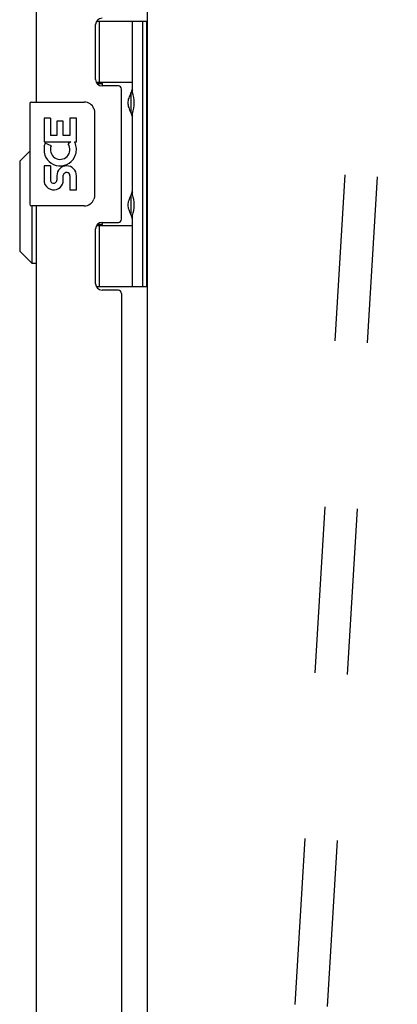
# Model space of a CAD drawing. Header units: inches. Extents: x 0 to 291, y 0 to 188.
# Tile 92 of 113: x 151.93 to 155.57, y 120.47 to 129.96. Entities that reach past the tile are written whole.
import ezdxf

# ---------------------------------------------------------------- set-up
doc = ezdxf.new("R2010")
doc.units = ezdxf.units.IN
doc.header["$LTSCALE"] = 16.018896
doc.header["$MEASUREMENT"] = 0
doc.linetypes.add('HIDDEN', pattern=[0.2, 0.1, -0.1])
doc.layers.get('0').update_dxf_attribs({"linetype": 'CONTINUOUS'})
doc.layers.add('02___PRT_ALL_AXES', color=7, linetype='CONTINUOUS')

msp = doc.modelspace()

# ---------------------------------------------------------------- linework, layer by layer
at = {"color": 3, "linetype": 'Continuous'}
for p, q in [((153.1616, 133.3468), (153.1616, 98.9728)), ((152.0886, 133.0428), (152.0886, 129.1623)), ((152.6636, 129.3793), (152.6636, 129.9083)), ((152.8826, 129.3173), (152.7256, 129.3173)), ((152.9136, 128.0333), (152.9136, 129.2863)), ((152.0886, 128.1623), (152.0886, 104.1623)), ((152.6636, 127.4113), (152.6636, 127.9403)), ((152.7256, 128.0023), (152.8826, 128.0023)), ((152.8826, 127.3493), (152.7256, 127.3493)), ((152.9136, 127.3183), (152.9136, 105.0013))]:
    msp.add_line(p, q, dxfattribs=at)
at = {"color": 7, "linetype": 'Continuous'}
for p, q in [((152.6735, 129.9418), (153.1566, 129.9418)), ((152.6986, 129.9418), (152.6986, 129.3513)), ((153.0186, 129.2544), (153.0186, 129.9418)), ((153.1176, 127.3828), (153.1176, 129.9418)), ((153.1566, 127.3828), (153.1566, 129.9418)), ((153.0186, 129.3513), (152.6703, 129.3513)), ((152.6759, 129.3423), (152.7298, 129.3423)), ((153.1614, 129.2835), (153.1566, 129.2843)), ((152.0286, 129.1473), (152.0286, 128.1773)), ((152.0436, 129.1623), (152.5536, 129.1623)), ((153.0026, 129.2253), (153.0026, 129.2242)), ((153.0026, 129.2242), (153.0026, 129.0843)), ((152.6535, 129.0623), (152.6535, 128.2623)), ((153.0026, 129.0843), (153.0026, 129.0832)), ((153.0186, 128.2704), (153.0186, 129.0541)), ((153.1616, 129.025), (153.1566, 129.0243)), ((151.9311, 128.5928), (152.0286, 128.6903)), ((151.9311, 128.5928), (151.9311, 127.7267)), ((153.1615, 128.2995), (153.1566, 128.3003)), ((153.0026, 128.2413), (153.0026, 128.2402)), ((153.0026, 128.2402), (153.0026, 128.1003)), ((152.5536, 128.1623), (152.0436, 128.1623)), ((152.0493, 128.1623), (152.0493, 127.6086)), ((153.0026, 128.1003), (153.0026, 128.0992)), ((153.0186, 127.3828), (153.0186, 128.0701)), ((153.1616, 128.041), (153.1566, 128.0403)), ((152.6731, 127.9733), (153.0186, 127.9733)), ((152.7298, 127.9823), (152.68, 127.9823)), ((152.6986, 127.9733), (152.6986, 127.3828)), ((151.9311, 127.7267), (152.0493, 127.6086)), ((152.0493, 127.6086), (152.0886, 127.6086)), ((153.1566, 127.3828), (152.6706, 127.3828))]:
    msp.add_line(p, q, dxfattribs=at)
for points in [[(153.0186, 129.0103), (153.0177, 129.0189), (153.0157, 129.0283), (153.0126, 129.0388), (153.0087, 129.0499), (153.0042, 129.0615), (152.9994, 129.0733), (152.9946, 129.085), (152.9899, 129.0966), (152.9856, 129.1082), (152.9818, 129.1197), (152.9789, 129.1312), (152.9769, 129.1427), (152.9763, 129.1542), (152.9769, 129.1658), (152.9788, 129.1773), (152.9818, 129.1888), (152.9856, 129.2003), (152.9899, 129.2119), (152.9946, 129.2235), (152.9994, 129.2352), (153.0042, 129.247), (153.0087, 129.2586), (153.0126, 129.2697), (153.0157, 129.2802), (153.0177, 129.2896), (153.0186, 129.2982)], [(152.6469, 129.0984), (152.6489, 129.0927), (152.6505, 129.0869), (152.6518, 129.0809), (152.6528, 129.0748), (152.6533, 129.0686), (152.6535, 129.0623)], [(153.0186, 128.0263), (153.0177, 128.0349), (153.0157, 128.0443), (153.0126, 128.0548), (153.0087, 128.0659), (153.0042, 128.0775), (152.9994, 128.0893), (152.9946, 128.101), (152.9899, 128.1126), (152.9856, 128.1242), (152.9818, 128.1357), (152.9789, 128.1472), (152.9769, 128.1587), (152.9763, 128.1702), (152.9769, 128.1818), (152.9788, 128.1933), (152.9818, 128.2048), (152.9856, 128.2163), (152.9899, 128.2279), (152.9946, 128.2395), (152.9994, 128.2512), (153.0042, 128.263), (153.0087, 128.2746), (153.0126, 128.2857), (153.0157, 128.2962), (153.0177, 128.3056), (153.0186, 128.3142)], [(152.6535, 128.2623), (152.6533, 128.256), (152.6528, 128.2497), (152.6518, 128.2436), (152.6505, 128.2376), (152.6489, 128.2318), (152.6469, 128.2261)]]:
    msp.add_lwpolyline(points, dxfattribs=at)
at = {"color": 3, "linetype": 'Continuous'}
for centre, radius, start, end in [((152.7256, 129.9083), 0.062, 90, 180), ((152.7256, 129.3793), 0.062, 180, 270), ((152.8826, 129.2863), 0.031, 0, 90), ((152.8826, 128.0333), 0.031, 270, 360), ((152.7256, 127.9403), 0.062, 90, 180), ((152.7256, 127.4113), 0.062, 180, 270), ((152.8826, 127.3183), 0.031, 0, 90)]:
    msp.add_arc(centre, radius, start, end, dxfattribs=at)
at = {"color": 7, "linetype": 'Continuous'}
for centre, radius, start, end in [((153.0926, 129.2243), 0.09, 145.35658, 179.32802), ((152.0436, 129.1473), 0.015, 90, 180), ((152.5536, 129.0623), 0.1, 21.20502, 90), ((153.0926, 129.0843), 0.09, 180.67198, 214.64342), ((152.5536, 128.2623), 0.1, 270, 338.79459), ((153.0926, 128.2403), 0.09, 145.35658, 179.32802), ((152.0436, 128.1773), 0.015, 180, 270), ((153.0926, 128.1003), 0.09, 180.67198, 214.64342)]:
    msp.add_arc(centre, radius, start, end, dxfattribs=at)
for centre in [(152.9295, 129.1543), (152.9295, 128.1703)]:
    msp.add_ellipse(centre, major_axis=(0, 0.1875), ratio=0.5625, start_param=-2.134404, end_param=-1.007189, dxfattribs=at)
at = {"layer": '02___PRT_ALL_AXES', "color": 8, "linetype": 'HIDDEN'}
for p, q in [((155.2605, 131.6575), (154.5357, 119.6797)), ((155.572, 131.6386), (154.8471, 119.6609))]:
    msp.add_line(p, q, dxfattribs=at)
at = {"layer": '02___PRT_ALL_AXES', "color": 7, "linetype": 'Continuous'}
for p, q in [((152.7298, 129.3173), (152.7298, 129.3423)), ((152.1662, 129.0081), (152.1662, 128.7777)), ((152.2268, 129.0081), (152.1662, 129.0081)), ((152.2268, 129.0081), (152.2268, 128.8406)), ((152.2897, 128.9766), (152.2897, 128.8406)), ((152.3503, 128.9766), (152.2897, 128.9766)), ((152.3503, 128.8406), (152.3503, 128.9766)), ((152.4154, 129.0081), (152.4154, 128.8406)), ((152.4783, 129.0081), (152.4154, 129.0081)), ((152.4783, 128.7777), (152.4783, 129.0081)), ((152.1662, 128.7777), (152.4256, 128.7777)), ((152.2897, 128.8406), (152.2268, 128.8406)), ((152.4154, 128.8406), (152.3503, 128.8406)), ((152.4256, 128.7777), (152.3983, 128.7585)), ((152.4601, 128.7777), (152.4783, 128.7777)), ((152.1662, 128.7308), (152.1662, 128.6778)), ((152.2346, 128.7417), (152.1769, 128.7667)), ((152.1662, 128.5471), (152.1662, 128.3903)), ((152.2268, 128.5471), (152.1662, 128.5471)), ((152.2268, 128.5471), (152.2268, 128.4108)), ((152.2897, 128.4528), (152.2897, 128.4108)), ((152.3503, 128.3902), (152.3503, 128.4592)), ((152.4154, 128.4528), (152.4154, 128.3165)), ((152.4783, 128.3165), (152.4783, 128.4528)), ((152.4154, 128.3165), (152.4783, 128.3165)), ((152.7298, 127.9823), (152.7298, 128.0023))]:
    msp.add_line(p, q, dxfattribs=at)
for centre, radius, start, end in [((152.3211, 128.7043), 0.1572, 25.73705, 27.8532), ((152.3244, 128.7045), 0.1541, 341.41988, 26.19629), ((152.3211, 128.7043), 0.1572, 156.59665, 170.29686), ((152.3211, 128.7043), 0.1572, 189.70314, 341.87913), ((152.3211, 128.7043), 0.0943, 156.59665, 35.11217), ((152.384, 128.4528), 0.0943, 0, 180), ((152.3846, 128.4479), 0.0362, 83.42855, 161.76278), ((152.384, 128.4528), 0.0314, 0, 81.22946), ((152.2582, 128.4108), 0.0943, 192.54017, 251.70103), ((152.2582, 128.4108), 0.0314, 180, 0.04847), ((152.2582, 128.4108), 0.0943, 251.72667, 347.43379)]:
    msp.add_arc(centre, radius, start, end, dxfattribs=at)

doc.saveas('drawing.dxf')
